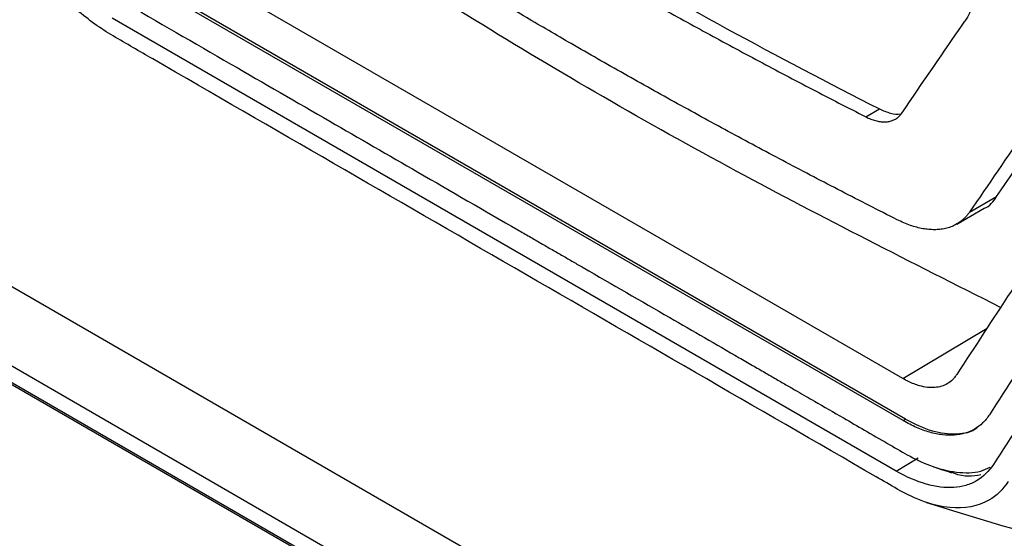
# Model space of a CAD drawing. Header units: millimetres. Extents: x -0.43 to 1.28, y -0.94 to 1.34.
# Tile 144 of 177: x 0.8873 to 0.9387, y 0.8023 to 0.8294. Entities that reach past the tile are written whole.
import ezdxf

# ---------------------------------------------------------------- set-up
doc = ezdxf.new("R2010")
doc.units = ezdxf.units.MM

msp = doc.modelspace()

# ---------------------------------------------------------------- linework, layer by layer
at = {"color": 7, "linetype": 'Continuous', "lineweight": 25}
for p, q in [((0.845232, 0.839494), (0.957637, 0.774604)), ((0.933442, 0.810631), (0.892525, 0.834251)), ((0.933454, 0.808432), (0.892517, 0.832065)), ((0.933583, 0.808509), (0.892646, 0.832142)), ((0.93309, 0.805802), (0.892146, 0.829439)), ((0.921108, 0.791525), (0.858505, 0.827665)), ((0.93151, 0.82429), (0.932221, 0.8247)), ((0.868243, 0.8211), (0.913477, 0.794988)), ((0.936921, 0.819307), (0.938344, 0.820129)), ((0.936262, 0.818691), (0.937695, 0.819518)), ((0.933454, 0.808432), (0.933583, 0.808509)), ((0.93309, 0.805802), (0.934251, 0.806496))]:
    msp.add_line(p, q, dxfattribs=at)
at = {"color": 250, "linetype": 'Continuous', "lineweight": 25}
for p, q in [((0.868182, 0.821236), (0.913476, 0.795089)), ((0.933442, 0.810631), (0.937842, 0.813261))]:
    msp.add_line(p, q, dxfattribs=at)
at = {"color": 7, "linetype": 'Continuous', "lineweight": 25}
for points, knots in [([(0.901736, 0.842298), (0.906488, 0.839193), (0.911419, 0.836164), (0.921596, 0.830289), (0.926842, 0.827443), (0.932221, 0.8247)], [0, 0, 0, 0, 0.5, 0.5, 1, 1, 1, 1]), ([(0.901026, 0.841887), (0.901441, 0.841617), (0.902271, 0.841076), (0.903526, 0.84027), (0.904787, 0.839468), (0.906056, 0.83867), (0.907332, 0.837876), (0.908614, 0.837087), (0.909904, 0.836301), (0.911201, 0.835519), (0.912505, 0.834742), (0.913816, 0.833969), (0.915135, 0.833199), (0.91646, 0.832434), (0.917793, 0.831673), (0.919132, 0.830916), (0.920479, 0.830163), (0.921833, 0.829415), (0.923194, 0.82867), (0.924562, 0.82793), (0.925937, 0.827193), (0.92732, 0.826461), (0.928709, 0.825733), (0.930106, 0.825009), (0.931042, 0.824529), (0.93151, 0.82429)], [0, 0, 0, 0, 0.043526, 0.08704, 0.130541, 0.174032, 0.217513, 0.260987, 0.304453, 0.347914, 0.39137, 0.434823, 0.478275, 0.521725, 0.565177, 0.60863, 0.652086, 0.695547, 0.739013, 0.782487, 0.825968, 0.869459, 0.91296, 0.956474, 1, 1, 1, 1]), ([(0.938548, 0.814342), (0.933903, 0.816683), (0.924414, 0.821467), (0.910939, 0.82925), (0.902461, 0.834853), (0.898223, 0.837654)], [0, 0, 0, 0, 0.3241383, 0.6621583, 1, 1, 1, 1]), ([(0.933144, 0.818919), (0.932657, 0.819166), (0.931684, 0.819659), (0.930234, 0.820405), (0.92879, 0.821154), (0.927353, 0.821909), (0.925924, 0.822668), (0.924503, 0.823431), (0.923089, 0.824199), (0.921682, 0.824972), (0.920282, 0.825749), (0.91889, 0.826531), (0.917505, 0.827317), (0.915799, 0.828296), (0.913782, 0.829472), (0.911461, 0.83085), (0.909164, 0.832241), (0.90689, 0.833644), (0.904639, 0.83506), (0.90241, 0.836488), (0.900943, 0.83745), (0.90021, 0.837931)], [0, 0, 0, 0, 0.041675, 0.083344, 0.125008, 0.16667, 0.208329, 0.249988, 0.291648, 0.333309, 0.374974, 0.416643, 0.458318, 0.500001, 0.571442, 0.642869, 0.714287, 0.785703, 0.857122, 0.928553, 1, 1, 1, 1]), ([(0.892205, 0.828509), (0.891562, 0.828885), (0.890345, 0.829749), (0.888455, 0.83166), (0.887354, 0.833202), (0.886474, 0.834674), (0.886161, 0.835269), (0.885887, 0.835878)], [0.36846592, 0.36846592, 0.36846592, 0.36846592, 0.37745678, 0.38568751, 0.39610547, 0.39610547, 0.40290911, 0.40290911, 0.40290911, 0.40290911]), ([(0.892624, 0.830348), (0.894533, 0.829246), (0.898163, 0.82715), (0.903329, 0.824168), (0.908326, 0.821283), (0.911804, 0.819275), (0.913946, 0.818038), (0.914541, 0.817695), (0.915118, 0.817362), (0.915679, 0.817038), (0.916224, 0.816724), (0.918085, 0.81565), (0.920974, 0.813982), (0.923919, 0.812282), (0.925577, 0.811325), (0.926226, 0.81095), (0.926831, 0.8106), (0.927392, 0.810276), (0.927909, 0.809978), (0.928381, 0.809706), (0.929187, 0.80924), (0.930203, 0.808654), (0.931476, 0.807917), (0.932587, 0.807283), (0.933725, 0.806602), (0.93496, 0.806004), (0.936268, 0.805693), (0.937341, 0.80569), (0.937849, 0.805931), (0.938012, 0.806008)], [0, 0, 0, 0, 0.124589, 0.236981, 0.337176, 0.4507574, 0.4640574, 0.476993, 0.4895641, 0.5017708, 0.5136131, 0.5250909, 0.6232364, 0.7022231, 0.7173215, 0.7314545, 0.7446219, 0.7568238, 0.7680602, 0.778331, 0.7876364, 0.8206894, 0.8446777, 0.8706738, 0.8932823, 0.9188843, 0.9517004, 0.9845168, 1, 1, 1, 1]), ([(0.933156, 0.804861), (0.93279, 0.805073), (0.932423, 0.805284), (0.919462, 0.812766), (0.906868, 0.820037), (0.893584, 0.827706), (0.892894, 0.828104), (0.892205, 0.828509)], [0.4029091, 0.4029091, 0.4029091, 0.4029091, 0.4080437, 0.4080437, 0.5844696, 0.5844696, 0.5941274, 0.5941274, 0.5941274, 0.5941274]), ([(0.942192, 0.826907), (0.941426, 0.82582), (0.939617, 0.823257), (0.937907, 0.820751), (0.936921, 0.819307)], [0, 0, 0, 0, 0.4238487, 1, 1, 1, 1]), ([(0.938344, 0.820129), (0.939595, 0.821964), (0.940863, 0.823826), (0.942204, 0.82573), (0.942223, 0.825757)], [0, 0, 0, 0, 0.985871, 1, 1, 1, 1]), ([(0.93151, 0.82429), (0.931554, 0.824268), (0.93164, 0.824226), (0.931768, 0.824172), (0.931894, 0.824127), (0.932017, 0.82409), (0.932139, 0.824061), (0.932257, 0.82404), (0.932372, 0.824028), (0.932483, 0.824024), (0.93259, 0.824029), (0.932693, 0.824041), (0.932791, 0.824061), (0.932885, 0.824089), (0.932974, 0.824124), (0.933058, 0.824167), (0.933136, 0.824216), (0.933208, 0.824272), (0.933275, 0.824334), (0.933336, 0.824403), (0.933373, 0.824454), (0.933391, 0.824479)], [0, 0, 0, 0, 0.055359, 0.110097, 0.164402, 0.218453, 0.272442, 0.326491, 0.380196, 0.433324, 0.486033, 0.538551, 0.591044, 0.643367, 0.695362, 0.746878, 0.797881, 0.84855, 0.899031, 0.949467, 1, 1, 1, 1]), ([(0.932221, 0.8247), (0.932415, 0.824618), (0.932798, 0.824458), (0.93319, 0.8244), (0.933351, 0.824452), (0.933368, 0.824457)], [0, 0, 0, 0, 0.478721, 0.946273, 1, 1, 1, 1]), ([(0.937684, 0.819514), (0.937687, 0.819515), (0.937985, 0.819608), (0.938166, 0.81987), (0.938344, 0.820129)], [0, 0, 0, 0, 0.010669, 1, 1, 1, 1]), ([(0.936921, 0.819307), (0.936894, 0.819269), (0.936839, 0.819192), (0.936749, 0.819085), (0.936654, 0.818985), (0.936552, 0.818893), (0.936444, 0.818808), (0.936331, 0.81873), (0.936211, 0.81866), (0.936084, 0.818598), (0.935952, 0.818543), (0.935814, 0.818497), (0.93567, 0.818459), (0.935523, 0.81843), (0.935332, 0.818405), (0.935093, 0.818392), (0.934799, 0.818405), (0.93449, 0.818447), (0.934169, 0.818518), (0.933837, 0.81862), (0.933494, 0.81875), (0.933261, 0.818863), (0.933144, 0.818919)], [0, 0, 0, 0, 0.038089, 0.076058, 0.113968, 0.151881, 0.189857, 0.227958, 0.266255, 0.30485, 0.343705, 0.38275, 0.421774, 0.460742, 0.499721, 0.568094, 0.637671, 0.708631, 0.780187, 0.852299, 0.925421, 1, 1, 1, 1]), ([(0.936266, 0.810844), (0.936228, 0.810792), (0.936159, 0.810696), (0.936008, 0.81052), (0.935787, 0.810351), (0.935473, 0.810215), (0.935121, 0.810149), (0.934736, 0.810157), (0.934367, 0.810231), (0.934032, 0.810343), (0.933739, 0.810468), (0.933541, 0.810577), (0.933442, 0.810631)], [0, 0, 0, 0, 0.067787, 0.125109, 0.249298, 0.374889, 0.499533, 0.62409, 0.749528, 0.833596, 0.916868, 1, 1, 1, 1]), ([(0.937964, 0.808743), (0.93791, 0.808664), (0.937802, 0.808509), (0.937554, 0.80824), (0.937197, 0.807969), (0.936697, 0.807753), (0.936132, 0.807655), (0.935516, 0.807671), (0.934964, 0.807784), (0.934509, 0.807932), (0.93416, 0.808071), (0.933809, 0.808235), (0.933572, 0.808366), (0.933454, 0.808432)], [0, 0, 0, 0, 0.062825, 0.125169, 0.249421, 0.374036, 0.499631, 0.624994, 0.749727, 0.812926, 0.875526, 0.937793, 1, 1, 1, 1]), ([(0.933583, 0.808509), (0.934056, 0.808273), (0.935005, 0.807801), (0.936262, 0.807709), (0.937062, 0.807818), (0.937329, 0.808081), (0.937338, 0.808089)], [0, 0, 0, 0, 0.328807, 0.658938, 0.989107, 1, 1, 1, 1]), ([(0.93818, 0.806147), (0.937935, 0.805793), (0.937647, 0.805502), (0.937126, 0.805193), (0.936935, 0.805111), (0.936533, 0.804994), (0.936322, 0.804958), (0.93588, 0.804931), (0.935649, 0.804938), (0.935167, 0.804997), (0.934916, 0.805049), (0.934156, 0.805265), (0.933632, 0.805489), (0.93309, 0.805802)], [0, 0, 0, 0, 0.25, 0.25, 0.375, 0.375, 0.5, 0.5, 0.625, 0.625, 0.75, 0.75, 1, 1, 1, 1]), ([(0.935051, 0.806026), (0.935206, 0.805973), (0.935516, 0.805866), (0.935832, 0.805766), (0.935989, 0.805716)], [0, 0, 0, 0, 0.501443, 1, 1, 1, 1]), ([(0.937515, 0.8056), (0.937098, 0.805526), (0.93663, 0.805442), (0.935957, 0.805748), (0.935883, 0.805781)], [0, 0, 0, 0, 0.890596, 1, 1, 1, 1]), ([(0.93894, 0.805248), (0.938672, 0.804835), (0.93834, 0.80451), (0.937373, 0.803954), (0.935905, 0.803683), (0.934121, 0.804304), (0.933156, 0.804861)], [0.59412739, 0.59412739, 0.59412739, 0.59412739, 0.60276741, 0.60276741, 0.61517386, 0.62868786, 0.62868786, 0.62868786, 0.62868786]), ([(0.934679, 0.804165), (0.936799, 0.803513), (0.941107, 0.802189), (0.945668, 0.800981), (0.947985, 0.800368)], [0, 0, 0, 0, 0.4920204, 1, 1, 1, 1])]:
    msp.add_open_spline(points, degree=3, knots=knots, dxfattribs=at)
for points in [[(0.937088, 0.830198), (0.937004, 0.829847), (0.936871, 0.82954), (0.936689, 0.829278)], [(0.933391, 0.824479), (0.934471, 0.826067), (0.93557, 0.827667), (0.936689, 0.829278)], [(0.941976, 0.819542), (0.940038, 0.816621), (0.938134, 0.813722), (0.936266, 0.810844)], [(0.943665, 0.817444), (0.94173, 0.814523), (0.939829, 0.811622), (0.937964, 0.808743)], [(0.943877, 0.814848), (0.941943, 0.811927), (0.940044, 0.809026), (0.93818, 0.806147)]]:
    msp.add_open_spline(points, degree=3, dxfattribs=at)

doc.saveas('drawing.dxf')
